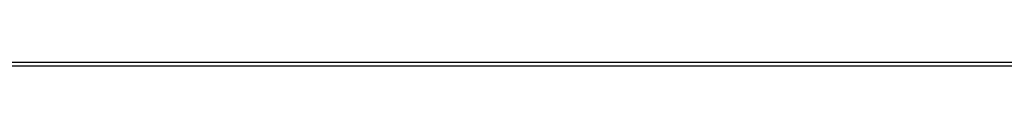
# Model space of a CAD drawing. Header units: millimetres. Extents: x -203 to 111, y 390 to 458.
# Tile 97 of 256: x -164.8392 to -149.5247, y 450.3198 to 450.376. Entities that reach past the tile are written whole.
import ezdxf

# ---------------------------------------------------------------- set-up
doc = ezdxf.new("R2010")
doc.units = ezdxf.units.MM
doc.header["$MEASUREMENT"] = 0
doc.layers.add('Predefinito', color=5, linetype='Continuous')

msp = doc.modelspace()

# ---------------------------------------------------------------- linework, layer by layer
at = {"layer": 'Predefinito', "extrusion": (0, 1, 0)}
for points in [[(179.753274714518, 112.826268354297), (179.9974300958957, 112.8289783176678), (180.2436574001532, 112.8372044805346), (180.4917953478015, 112.8510878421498), (180.7416735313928, 112.8707643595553), (180.9931125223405, 112.8963643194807), (181.2459240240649, 112.9280117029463), (181.4999110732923, 112.9658235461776), (181.7548682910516, 113.0099093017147), (182.0105821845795, 113.060370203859), (182.2668315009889, 113.1172986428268), (182.5233876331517, 113.1807775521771), (182.780015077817, 113.2508798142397), (183.0364719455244, 113.3276676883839), (183.2925105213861, 113.4111922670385), (183.5478778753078, 113.5014929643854), (183.8023165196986, 113.5985970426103), (184.0555651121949, 113.702519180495), (184.3073592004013, 113.8132610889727), (184.5574320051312, 113.9308111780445), (184.805515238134, 114.0551442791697), (185.0513399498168, 114.1862214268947), (185.2946374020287, 114.3239897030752), (185.5351399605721, 114.4683821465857), (185.7725820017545, 114.6193177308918), (186.0067008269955, 114.7767014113), (186.2372375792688, 114.9404242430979), (186.4639381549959, 115.1103635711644), (186.6865541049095, 115.2863832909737), (186.9048435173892, 115.4683341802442), (187.1185718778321, 115.6560542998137), (187.3275128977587, 115.8493694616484), (187.53144930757, 116.048093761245), (187.7301736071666, 116.2520301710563), (187.9234887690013, 116.4609711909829), (188.1112088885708, 116.6746995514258), (188.2931597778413, 116.8929889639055), (188.4691794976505, 117.115604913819), (188.6391188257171, 117.3423054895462), (188.802841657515, 117.5728422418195), (188.9602253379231, 117.8069610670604), (189.1111609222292, 118.0444031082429), (189.2555533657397, 118.2849056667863), (189.3933216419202, 118.5282031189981), (189.5243987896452, 118.774027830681), (189.6487318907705, 119.0221110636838), (189.7662819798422, 119.2721838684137), (189.87702388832, 119.52397795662), (189.9809460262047, 119.7772265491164), (190.0780501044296, 120.0316651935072), (190.1683508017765, 120.2870325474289), (190.2518753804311, 120.5430711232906), (190.3286632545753, 120.7995279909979), (190.3987655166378, 121.0561554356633), (190.4622444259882, 121.3127115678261), (190.519172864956, 121.5689608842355), (190.5696337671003, 121.8246747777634), (190.6137195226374, 122.0796319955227), (190.6515313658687, 122.3336190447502), (190.6831787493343, 122.5864305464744), (190.7087787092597, 122.8378695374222), (190.7284552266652, 123.0877477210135), (190.7423385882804, 123.3358856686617), (190.7505647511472, 123.5821129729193), (190.753274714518, 292.826268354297), (190.7505647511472, 293.0704237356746), (190.7423385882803, 293.3166510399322), (190.7284552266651, 293.5647889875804), (190.7087787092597, 293.8146671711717), (190.6831787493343, 294.0661061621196), (190.6515313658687, 294.3189176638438), (190.6137195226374, 294.5729047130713), (190.5696337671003, 294.8278619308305), (190.519172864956, 295.0835758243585), (190.4622444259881, 295.3398251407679), (190.3987655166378, 295.5963812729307), (190.3286632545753, 295.853008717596), (190.2518753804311, 296.1094655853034), (190.1683508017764, 296.3655041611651), (190.0780501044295, 296.6208715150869), (189.9809460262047, 296.8753101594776), (189.8770238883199, 297.1285587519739), (189.7662819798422, 297.3803528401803), (189.6487318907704, 297.6304256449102), (189.5243987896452, 297.8785088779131), (189.3933216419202, 298.1243335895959), (189.2555533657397, 298.3676310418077), (189.1111609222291, 298.608133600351), (188.9602253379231, 298.8455756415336), (188.8028416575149, 299.0796944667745), (188.639118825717, 299.3102312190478), (188.4691794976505, 299.5369317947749), (188.2931597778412, 299.7595477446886), (188.1112088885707, 299.9778371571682), (187.9234887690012, 300.1915655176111), (187.7301736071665, 300.4005065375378), (187.5314493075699, 300.604442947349), (187.3275128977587, 300.8031672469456), (187.118571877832, 300.9964824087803), (186.9048435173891, 301.1842025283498), (186.6865541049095, 301.3661534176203), (186.4639381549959, 301.5421731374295), (186.2372375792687, 301.7121124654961), (186.0067008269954, 301.875835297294), (185.7725820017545, 302.0332189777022), (185.535139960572, 302.1841545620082), (185.2946374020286, 302.3285470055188), (185.0513399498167, 302.4663152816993), (184.8055152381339, 302.5973924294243), (184.5574320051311, 302.7217255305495), (184.3073592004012, 302.8392756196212), (184.0555651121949, 302.950017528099), (183.8023165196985, 303.0539396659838), (183.5478778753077, 303.1510437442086), (183.292510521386, 303.2413444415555), (183.0364719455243, 303.3248690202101), (182.780015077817, 303.4016568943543), (182.5233876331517, 303.4717591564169), (182.2668315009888, 303.5352380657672), (182.0105821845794, 303.592166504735), (181.7548682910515, 303.6426274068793), (181.4999110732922, 303.6867131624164), (181.2459240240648, 303.7245250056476), (180.9931125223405, 303.7561723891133), (180.7416735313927, 303.7817723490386), (180.4917953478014, 303.8014488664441), (180.2436574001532, 303.8153322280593), (179.9974300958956, 303.8235583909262), (61.75327471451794, 303.826268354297)], [(179.753274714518, 112.826268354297), (61.50911933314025, 112.8289783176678), (61.26289202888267, 112.8372044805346), (61.01475408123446, 112.8510878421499), (60.76487589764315, 112.8707643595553), (60.51343690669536, 112.8963643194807), (60.26062540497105, 112.9280117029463), (60.00663835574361, 112.9658235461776), (59.75168113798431, 113.0099093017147), (59.49596724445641, 113.060370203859), (59.23971792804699, 113.1172986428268), (58.98316179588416, 113.1807775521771), (58.72653435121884, 113.2508798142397), (58.47007748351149, 113.3276676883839), (58.21403890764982, 113.4111922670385), (57.95867155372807, 113.5014929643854), (57.70423290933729, 113.5985970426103), (57.45098431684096, 113.702519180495), (57.19919022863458, 113.8132610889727), (56.94911742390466, 113.9308111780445), (56.70103419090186, 114.0551442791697), (56.45520947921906, 114.1862214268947), (56.21191202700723, 114.3239897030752), (55.97140946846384, 114.4683821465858), (55.73396742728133, 114.6193177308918), (55.49984860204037, 114.7767014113), (55.26931184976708, 114.9404242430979), (55.04261127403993, 115.1103635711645), (54.81999532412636, 115.2863832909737), (54.60170591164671, 115.4683341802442), (54.38797755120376, 115.6560542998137), (54.17903653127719, 115.8493694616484), (53.97510012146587, 116.048093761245), (53.7763758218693, 116.2520301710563), (53.58306066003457, 116.4609711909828), (53.39534054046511, 116.6746995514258), (53.21338965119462, 116.8929889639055), (53.03736993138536, 117.115604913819), (52.86743060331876, 117.3423054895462), (52.70370777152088, 117.5728422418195), (52.54632409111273, 117.8069610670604), (52.39538850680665, 118.0444031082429), (52.25099606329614, 118.2849056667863), (52.11322778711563, 118.5282031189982), (51.98215063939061, 118.774027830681), (51.85781753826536, 119.0221110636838), (51.7402674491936, 119.2721838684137), (51.62952554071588, 119.52397795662), (51.52560340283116, 119.7772265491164), (51.42849932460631, 120.0316651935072), (51.33819862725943, 120.2870325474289), (51.25467404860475, 120.5430711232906), (51.17788617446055, 120.7995279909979), (51.10778391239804, 121.0561554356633), (51.0443050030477, 121.3127115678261), (50.9873765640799, 121.5689608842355), (50.93691566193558, 121.8246747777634), (50.89282990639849, 122.0796319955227), (50.85501806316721, 122.3336190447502), (50.8233706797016, 122.5864305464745), (50.79777071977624, 122.8378695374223), (50.77809420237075, 123.0877477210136), (50.76421084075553, 123.3358856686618), (50.75598467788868, 123.5821129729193), (50.7532747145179, 292.826268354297), (50.75598467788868, 293.0704237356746), (50.76421084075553, 293.3166510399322), (50.77809420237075, 293.5647889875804), (50.79777071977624, 293.8146671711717), (50.8233706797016, 294.0661061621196), (50.85501806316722, 294.3189176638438), (50.8928299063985, 294.5729047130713), (50.93691566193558, 294.8278619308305), (50.9873765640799, 295.0835758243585), (51.0443050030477, 295.3398251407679), (51.10778391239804, 295.5963812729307), (51.17788617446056, 295.853008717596), (51.25467404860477, 296.1094655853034), (51.33819862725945, 296.3655041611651), (51.42849932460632, 296.6208715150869), (51.52560340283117, 296.8753101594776), (51.6295255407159, 297.1285587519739), (51.74026744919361, 297.3803528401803), (51.85781753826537, 297.6304256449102), (51.98215063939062, 297.8785088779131), (52.11322778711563, 298.1243335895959), (52.25099606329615, 298.3676310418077), (52.39538850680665, 298.608133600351), (52.54632409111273, 298.8455756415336), (52.70370777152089, 299.0796944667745), (52.86743060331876, 299.3102312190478), (53.03736993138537, 299.5369317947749), (53.21338965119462, 299.7595477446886), (53.39534054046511, 299.9778371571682), (53.58306066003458, 300.1915655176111), (53.77637582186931, 300.4005065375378), (53.97510012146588, 300.604442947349), (54.1790365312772, 300.8031672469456), (54.38797755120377, 300.9964824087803), (54.60170591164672, 301.1842025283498), (54.81999532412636, 301.3661534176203), (55.04261127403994, 301.5421731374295), (55.26931184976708, 301.7121124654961), (55.49984860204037, 301.875835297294), (55.73396742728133, 302.0332189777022), (55.97140946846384, 302.1841545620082), (56.21191202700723, 302.3285470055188), (56.45520947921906, 302.4663152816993), (56.70103419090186, 302.5973924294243), (56.94911742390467, 302.7217255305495), (57.19919022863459, 302.8392756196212), (57.45098431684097, 302.950017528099), (57.70423290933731, 303.0539396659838), (57.95867155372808, 303.1510437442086), (58.21403890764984, 303.2413444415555), (58.4700774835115, 303.3248690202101), (58.72653435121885, 303.4016568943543), (58.98316179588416, 303.4717591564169), (59.23971792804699, 303.5352380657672), (59.49596724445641, 303.592166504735), (59.75168113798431, 303.6426274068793), (60.00663835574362, 303.6867131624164), (60.26062540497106, 303.7245250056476), (60.51343690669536, 303.7561723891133), (60.76487589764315, 303.7817723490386), (61.01475408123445, 303.8014488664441), (61.26289202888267, 303.8153322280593), (61.50911933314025, 303.8235583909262), (179.753274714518, 303.826268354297), (179.9974300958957, 303.8235583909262), (180.2436574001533, 303.8153322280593), (180.4917953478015, 303.8014488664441), (180.7416735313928, 303.7817723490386), (180.9931125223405, 303.7561723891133), (181.2459240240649, 303.7245250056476), (181.4999110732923, 303.6867131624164), (181.7548682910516, 303.6426274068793), (182.0105821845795, 303.592166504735), (182.2668315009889, 303.5352380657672), (182.5233876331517, 303.4717591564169), (182.780015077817, 303.4016568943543), (183.0364719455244, 303.3248690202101), (183.2925105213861, 303.2413444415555), (183.5478778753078, 303.1510437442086), (183.8023165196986, 303.0539396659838), (184.0555651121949, 302.950017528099), (184.3073592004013, 302.8392756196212), (184.5574320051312, 302.7217255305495), (184.805515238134, 302.5973924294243), (185.0513399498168, 302.4663152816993), (185.2946374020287, 302.3285470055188), (185.5351399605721, 302.1841545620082), (185.7725820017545, 302.0332189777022), (186.0067008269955, 301.875835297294), (186.2372375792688, 301.7121124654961), (186.4639381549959, 301.5421731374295), (186.6865541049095, 301.3661534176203), (186.9048435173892, 301.1842025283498), (187.1185718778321, 300.9964824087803), (187.3275128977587, 300.8031672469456), (187.53144930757, 300.604442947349), (187.7301736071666, 300.4005065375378), (187.9234887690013, 300.1915655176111), (188.1112088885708, 299.9778371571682), (188.2931597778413, 299.7595477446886), (188.4691794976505, 299.5369317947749), (188.6391188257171, 299.3102312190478), (188.802841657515, 299.0796944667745), (188.9602253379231, 298.8455756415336), (189.1111609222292, 298.608133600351), (189.2555533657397, 298.3676310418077), (189.3933216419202, 298.1243335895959), (189.5243987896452, 297.8785088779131), (189.6487318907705, 297.6304256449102), (189.7662819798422, 297.3803528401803), (189.87702388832, 297.1285587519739), (189.9809460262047, 296.8753101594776), (190.0780501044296, 296.6208715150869), (190.1683508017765, 296.3655041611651), (190.2518753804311, 296.1094655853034), (190.3286632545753, 295.853008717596), (190.3987655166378, 295.5963812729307), (190.4622444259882, 295.3398251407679), (190.519172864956, 295.0835758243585), (190.5696337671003, 294.8278619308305), (190.6137195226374, 294.5729047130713), (190.6515313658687, 294.3189176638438), (190.6831787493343, 294.0661061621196), (190.7087787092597, 293.8146671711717), (190.7284552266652, 293.5647889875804), (190.7423385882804, 293.3166510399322), (190.7505647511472, 293.0704237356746), (190.753274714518, 123.826268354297), (190.7505647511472, 123.5821129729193), (190.7423385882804, 123.3358856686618), (190.7284552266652, 123.0877477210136), (190.7087787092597, 122.8378695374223), (190.6831787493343, 122.5864305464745), (190.6515313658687, 122.3336190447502), (190.6137195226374, 122.0796319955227), (190.5696337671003, 121.8246747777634), (190.519172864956, 121.5689608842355), (190.4622444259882, 121.3127115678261), (190.3987655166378, 121.0561554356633), (190.3286632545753, 120.799527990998), (190.2518753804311, 120.5430711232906), (190.1683508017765, 120.2870325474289), (190.0780501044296, 120.0316651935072), (189.9809460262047, 119.7772265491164), (189.87702388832, 119.5239779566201), (189.7662819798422, 119.2721838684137), (189.6487318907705, 119.0221110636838), (189.5243987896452, 118.774027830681), (189.3933216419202, 118.5282031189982), (189.2555533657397, 118.2849056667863), (189.1111609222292, 118.0444031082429), (188.9602253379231, 117.8069610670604), (188.802841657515, 117.5728422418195), (188.6391188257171, 117.3423054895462), (188.4691794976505, 117.1156049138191), (188.2931597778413, 116.8929889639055), (188.1112088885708, 116.6746995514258), (187.9234887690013, 116.4609711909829), (187.7301736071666, 116.2520301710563), (187.53144930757, 116.048093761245), (187.3275128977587, 115.8493694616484), (187.1185718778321, 115.6560542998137), (186.9048435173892, 115.4683341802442), (186.6865541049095, 115.2863832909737), (186.4639381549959, 115.1103635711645), (186.2372375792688, 114.9404242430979), (186.0067008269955, 114.7767014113), (185.7725820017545, 114.6193177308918), (185.5351399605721, 114.4683821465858), (185.2946374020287, 114.3239897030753), (185.0513399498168, 114.1862214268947), (184.805515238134, 114.0551442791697), (184.5574320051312, 113.9308111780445), (184.3073592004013, 113.8132610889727), (184.0555651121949, 113.702519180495), (183.8023165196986, 113.5985970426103), (183.5478778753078, 113.5014929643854), (183.2925105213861, 113.4111922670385), (183.0364719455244, 113.3276676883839), (182.780015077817, 113.2508798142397), (182.5233876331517, 113.1807775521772), (182.2668315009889, 113.1172986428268), (182.0105821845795, 113.060370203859), (181.7548682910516, 113.0099093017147), (181.4999110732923, 112.9658235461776), (181.2459240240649, 112.9280117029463), (180.9931125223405, 112.8963643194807), (180.7416735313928, 112.8707643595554), (180.4917953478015, 112.8510878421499), (180.2436574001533, 112.8372044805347), (179.9974300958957, 112.8289783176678), (179.753274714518, 112.826268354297)], [(179.2274357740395, 12.0399183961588), (61.9832803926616, 12.04262835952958), (61.73705308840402, 12.05085452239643), (61.48891514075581, 12.06473788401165), (61.23903695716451, 12.08441440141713), (60.9875979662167, 12.11001436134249), (60.73478646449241, 12.14166174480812), (60.48079941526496, 12.1794735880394), (60.22584219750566, 12.22355934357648), (59.97012830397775, 12.27402024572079), (59.71387898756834, 12.3309486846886), (59.45732285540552, 12.39442759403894), (59.20069541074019, 12.46452985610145), (58.94423854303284, 12.54131773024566), (58.68819996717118, 12.62484230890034), (58.43283261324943, 12.71514300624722), (58.17839396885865, 12.81224708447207), (57.92514537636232, 12.91616922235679), (57.67335128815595, 13.02691113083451), (57.42327848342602, 13.14446121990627), (57.17519525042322, 13.26879432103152), (56.92937053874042, 13.39987146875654), (56.68607308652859, 13.53763974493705), (56.4455705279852, 13.68203218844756), (56.20812848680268, 13.83296777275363), (55.97400966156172, 13.99035145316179), (55.74347290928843, 14.15407428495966), (55.51677233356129, 14.32401361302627), (55.29415638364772, 14.50003333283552), (55.07586697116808, 14.68198422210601), (54.86213861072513, 14.86970434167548), (54.65319759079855, 15.0630195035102), (54.44926118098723, 15.26174380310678), (54.25053688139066, 15.46568021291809), (54.05722171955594, 15.67462123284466), (53.86950159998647, 15.88834959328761), (53.68755071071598, 16.10663900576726), (53.51153099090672, 16.32925495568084), (53.34159166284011, 16.55595553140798), (53.17786883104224, 16.78649228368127), (53.02048515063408, 17.02061110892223), (52.86954956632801, 17.25805315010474), (52.72515712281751, 17.49855570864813), (52.587388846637, 17.74185316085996), (52.45631169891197, 17.98767787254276), (52.33197859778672, 18.23576110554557), (52.21442850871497, 18.4858339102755), (52.10368660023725, 18.73762799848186), (51.99976446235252, 18.9908765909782), (51.90266038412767, 19.24531523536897), (51.81235968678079, 19.50068258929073), (51.72883510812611, 19.75672116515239), (51.6520472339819, 20.01317803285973), (51.58194497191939, 20.26980547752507), (51.51846606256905, 20.52636160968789), (51.46153762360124, 20.7826109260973), (51.41107672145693, 21.03832481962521), (51.36699096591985, 21.29328203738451), (51.32917912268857, 21.54726908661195), (51.29753173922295, 21.80008058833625), (51.27193177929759, 22.05151957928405), (51.2522552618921, 22.30139776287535), (51.23837190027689, 22.54953571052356), (51.23014573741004, 22.79576301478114), (51.22743577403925, 88.0399183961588), (51.23014573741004, 88.28407377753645), (51.23837190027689, 88.53030108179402), (51.2522552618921, 88.77843902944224), (51.27193177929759, 89.02831721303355), (51.29753173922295, 89.27975620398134), (51.32917912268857, 89.53256770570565), (51.36699096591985, 89.78655475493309), (51.41107672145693, 90.04151197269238), (51.46153762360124, 90.29722586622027), (51.51846606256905, 90.5534751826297), (51.58194497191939, 90.81003131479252), (51.6520472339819, 91.06665875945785), (51.72883510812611, 91.32311562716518), (51.81235968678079, 91.57915420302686), (51.90266038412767, 91.83452155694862), (51.99976446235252, 92.0889602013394), (52.10368660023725, 92.34220879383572), (52.21442850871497, 92.5940028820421), (52.33197859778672, 92.84407568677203), (52.45631169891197, 93.09215891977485), (52.587388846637, 93.33798363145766), (52.72515712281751, 93.58128108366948), (52.86954956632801, 93.82178364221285), (53.02048515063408, 94.05922568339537), (53.17786883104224, 94.29334450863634), (53.34159166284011, 94.52388126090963), (53.51153099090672, 94.75058183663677), (53.68755071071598, 94.97319778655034), (53.86950159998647, 95.19148719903), (54.05722171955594, 95.40521555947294), (54.25053688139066, 95.61415657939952), (54.44926118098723, 95.81809298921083), (54.65319759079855, 96.0168172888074), (54.86213861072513, 96.21013245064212), (55.07586697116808, 96.39785257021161), (55.29415638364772, 96.57980345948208), (55.51677233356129, 96.75582317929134), (55.74347290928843, 96.92576250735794), (55.97400966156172, 97.08948533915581), (56.20812848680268, 97.24686901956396), (56.4455705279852, 97.39780460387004), (56.68607308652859, 97.54219704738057), (56.92937053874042, 97.67996532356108), (57.17519525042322, 97.81104247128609), (57.42327848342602, 97.93537557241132), (57.67335128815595, 98.05292566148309), (57.92514537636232, 98.1636675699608), (58.17839396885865, 98.26758970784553), (58.43283261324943, 98.36469378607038), (58.68819996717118, 98.45499448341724), (58.94423854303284, 98.53851906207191), (59.20069541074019, 98.61530693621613), (59.45732285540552, 98.68540919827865), (59.71387898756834, 98.74888810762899), (59.97012830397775, 98.80581654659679), (60.22584219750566, 98.8562774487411), (60.48079941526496, 98.90036320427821), (60.73478646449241, 98.93817504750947), (60.9875979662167, 98.96982243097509), (61.23903695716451, 98.99542239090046), (61.48891514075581, 99.01509890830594), (61.73705308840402, 99.02898226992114), (61.9832803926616, 99.037208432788), (179.2274357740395, 99.0399183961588), (179.4715911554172, 99.037208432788), (179.7178184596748, 99.02898226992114), (179.965956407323, 99.01509890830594), (180.2158345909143, 98.99542239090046), (180.4672735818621, 98.96982243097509), (180.7200850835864, 98.93817504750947), (180.9740721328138, 98.90036320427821), (181.2290293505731, 98.8562774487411), (181.4847432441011, 98.80581654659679), (181.7409925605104, 98.74888810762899), (181.9975486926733, 98.68540919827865), (182.2541761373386, 98.61530693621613), (182.5106330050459, 98.53851906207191), (182.7666715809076, 98.45499448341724), (183.0220389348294, 98.36469378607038), (183.2764775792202, 98.26758970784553), (183.5297261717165, 98.1636675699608), (183.7815202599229, 98.05292566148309), (184.0315930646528, 97.93537557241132), (184.2796762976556, 97.81104247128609), (184.5255010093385, 97.67996532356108), (184.7687984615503, 97.54219704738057), (185.0093010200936, 97.39780460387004), (185.2467430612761, 97.24686901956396), (185.4808618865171, 97.08948533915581), (185.7113986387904, 96.92576250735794), (185.9380992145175, 96.75582317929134), (186.1607151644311, 96.57980345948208), (186.3790045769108, 96.39785257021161), (186.5927329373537, 96.21013245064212), (186.8016739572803, 96.0168172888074), (187.0056103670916, 95.81809298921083), (187.2043346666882, 95.61415657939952), (187.3976498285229, 95.40521555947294), (187.5853699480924, 95.19148719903), (187.7673208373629, 94.97319778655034), (187.9433405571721, 94.75058183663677), (188.1132798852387, 94.52388126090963), (188.2770027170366, 94.29334450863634), (188.4343863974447, 94.05922568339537), (188.5853219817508, 93.82178364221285), (188.7297144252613, 93.58128108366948), (188.8674827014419, 93.33798363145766), (188.9985598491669, 93.09215891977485), (189.1228929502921, 92.84407568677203), (189.2404430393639, 92.5940028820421), (189.3511849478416, 92.34220879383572), (189.4551070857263, 92.0889602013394), (189.5522111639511, 91.83452155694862), (189.642511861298, 91.57915420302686), (189.7260364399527, 91.32311562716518), (189.8028243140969, 91.06665875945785), (189.8729265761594, 90.81003131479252), (189.9364054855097, 90.5534751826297), (189.9933339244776, 90.29722586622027), (190.0437948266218, 90.04151197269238), (190.0878805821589, 89.78655475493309), (190.1256924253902, 89.53256770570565), (190.1573398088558, 89.27975620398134), (190.1829397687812, 89.02831721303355), (190.2026162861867, 88.77843902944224), (190.2164996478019, 88.53030108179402), (190.2247258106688, 88.28407377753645), (190.2274357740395, 23.0399183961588), (190.2247258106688, 22.79576301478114), (190.2164996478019, 22.54953571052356), (190.2026162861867, 22.30139776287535), (190.1829397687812, 22.05151957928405), (190.1573398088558, 21.80008058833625), (190.1256924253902, 21.54726908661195), (190.0878805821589, 21.29328203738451), (190.0437948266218, 21.03832481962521), (189.9933339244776, 20.7826109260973), (189.9364054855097, 20.52636160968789), (189.8729265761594, 20.26980547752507), (189.8028243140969, 20.01317803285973), (189.7260364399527, 19.75672116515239), (189.642511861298, 19.50068258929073), (189.5522111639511, 19.24531523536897), (189.4551070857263, 18.9908765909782), (189.3511849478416, 18.73762799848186), (189.2404430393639, 18.4858339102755), (189.1228929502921, 18.23576110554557), (188.9985598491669, 17.98767787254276), (188.8674827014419, 17.74185316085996), (188.7297144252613, 17.49855570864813), (188.5853219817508, 17.25805315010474), (188.4343863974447, 17.02061110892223), (188.2770027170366, 16.78649228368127), (188.1132798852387, 16.55595553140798), (187.9433405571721, 16.32925495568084), (187.7673208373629, 16.10663900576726), (187.5853699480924, 15.88834959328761), (187.3976498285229, 15.67462123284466), (187.2043346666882, 15.46568021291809), (187.0056103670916, 15.26174380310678), (186.8016739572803, 15.0630195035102), (186.5927329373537, 14.86970434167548), (186.3790045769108, 14.68198422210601), (186.1607151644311, 14.50003333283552), (185.9380992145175, 14.32401361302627), (185.7113986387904, 14.15407428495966), (185.4808618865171, 13.99035145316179), (185.2467430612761, 13.83296777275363), (185.0093010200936, 13.68203218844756), (184.7687984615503, 13.53763974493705), (184.5255010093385, 13.39987146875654), (184.2796762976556, 13.26879432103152), (184.0315930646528, 13.14446121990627), (183.7815202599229, 13.02691113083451), (183.5297261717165, 12.91616922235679), (183.2764775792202, 12.81224708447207), (183.0220389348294, 12.71514300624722), (182.7666715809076, 12.62484230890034), (182.5106330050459, 12.54131773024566), (182.2541761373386, 12.46452985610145), (181.9975486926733, 12.39442759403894), (181.7409925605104, 12.3309486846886), (181.4847432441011, 12.27402024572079), (181.2290293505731, 12.22355934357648), (180.9740721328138, 12.1794735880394), (180.7200850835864, 12.14166174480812), (180.4672735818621, 12.11001436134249), (180.2158345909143, 12.08441440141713), (179.965956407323, 12.06473788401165), (179.7178184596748, 12.05085452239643), (179.4715911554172, 12.04262835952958), (179.2274357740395, 12.0399183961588)], [(179.2274357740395, 12.0399183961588), (179.4715911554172, 12.04262835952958), (179.7178184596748, 12.05085452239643), (179.965956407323, 12.06473788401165), (180.2158345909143, 12.08441440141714), (180.4672735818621, 12.1100143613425), (180.7200850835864, 12.14166174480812), (180.9740721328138, 12.1794735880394), (181.2290293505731, 12.22355934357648), (181.4847432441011, 12.27402024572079), (181.7409925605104, 12.33094868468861), (181.9975486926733, 12.39442759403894), (182.2541761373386, 12.46452985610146), (182.5106330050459, 12.54131773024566), (182.7666715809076, 12.62484230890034), (183.0220389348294, 12.71514300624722), (183.2764775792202, 12.81224708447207), (183.5297261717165, 12.9161692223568), (183.7815202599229, 13.02691113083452), (184.0315930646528, 13.14446121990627), (184.2796762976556, 13.26879432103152), (184.5255010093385, 13.39987146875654), (184.7687984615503, 13.53763974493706), (185.0093010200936, 13.68203218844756), (185.2467430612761, 13.83296777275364), (185.4808618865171, 13.99035145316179), (185.7113986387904, 14.15407428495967), (185.9380992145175, 14.32401361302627), (186.1607151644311, 14.50003333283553), (186.3790045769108, 14.68198422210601), (186.5927329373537, 14.86970434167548), (186.8016739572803, 15.0630195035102), (187.0056103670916, 15.26174380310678), (187.2043346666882, 15.46568021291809), (187.3976498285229, 15.67462123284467), (187.5853699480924, 15.88834959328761), (187.7673208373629, 16.10663900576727), (187.9433405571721, 16.32925495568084), (188.1132798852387, 16.55595553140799), (188.2770027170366, 16.78649228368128), (188.4343863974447, 17.02061110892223), (188.5853219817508, 17.25805315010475), (188.7297144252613, 17.49855570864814), (188.8674827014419, 17.74185316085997), (188.9985598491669, 17.98767787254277), (189.1228929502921, 18.23576110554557), (189.2404430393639, 18.4858339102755), (189.3511849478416, 18.73762799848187), (189.4551070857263, 18.9908765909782), (189.5522111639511, 19.24531523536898), (189.642511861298, 19.50068258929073), (189.7260364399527, 19.7567211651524), (189.8028243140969, 20.01317803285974), (189.8729265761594, 20.26980547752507), (189.9364054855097, 20.5263616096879), (189.9933339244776, 20.78261092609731), (190.0437948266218, 21.03832481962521), (190.0878805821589, 21.29328203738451), (190.1256924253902, 21.54726908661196), (190.1573398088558, 21.80008058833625), (190.1829397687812, 22.05151957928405), (190.2026162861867, 22.30139776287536), (190.2164996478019, 22.54953571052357), (190.2247258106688, 22.79576301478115), (190.2274357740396, 88.03991839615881), (190.2247258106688, 88.28407377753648), (190.2164996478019, 88.53030108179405), (190.2026162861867, 88.77843902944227), (190.1829397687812, 89.02831721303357), (190.1573398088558, 89.27975620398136), (190.1256924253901, 89.53256770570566), (190.0878805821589, 89.78655475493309), (190.0437948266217, 90.04151197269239), (189.9933339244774, 90.29722586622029), (189.9364054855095, 90.5534751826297), (189.8729265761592, 90.81003131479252), (189.8028243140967, 91.06665875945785), (189.7260364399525, 91.32311562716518), (189.6425118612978, 91.57915420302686), (189.5522111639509, 91.83452155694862), (189.455107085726, 92.0889602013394), (189.3511849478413, 92.34220879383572), (189.2404430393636, 92.5940028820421), (189.1228929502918, 92.84407568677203), (188.9985598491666, 93.09215891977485), (188.8674827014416, 93.33798363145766), (188.729714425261, 93.58128108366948), (188.5853219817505, 93.82178364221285), (188.4343863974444, 94.05922568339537), (188.2770027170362, 94.29334450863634), (188.1132798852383, 94.52388126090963), (187.9433405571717, 94.75058183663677), (187.7673208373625, 94.97319778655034), (187.585369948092, 95.19148719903), (187.3976498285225, 95.40521555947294), (187.2043346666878, 95.61415657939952), (187.0056103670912, 95.81809298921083), (186.8016739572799, 96.0168172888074), (186.5927329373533, 96.21013245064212), (186.3790045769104, 96.39785257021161), (186.1607151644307, 96.57980345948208), (185.9380992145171, 96.75582317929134), (185.71139863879, 96.92576250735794), (185.4808618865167, 97.08948533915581), (185.2467430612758, 97.24686901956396), (185.0093010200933, 97.39780460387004), (184.7687984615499, 97.54219704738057), (184.5255010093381, 97.67996532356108), (184.2796762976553, 97.81104247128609), (184.0315930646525, 97.93537557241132), (183.7815202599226, 98.05292566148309), (183.5297261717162, 98.1636675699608), (183.2764775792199, 98.26758970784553), (183.0220389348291, 98.36469378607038), (182.7666715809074, 98.45499448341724), (182.5106330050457, 98.53851906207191), (182.2541761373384, 98.61530693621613), (181.9975486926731, 98.68540919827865), (181.7409925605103, 98.74888810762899), (181.4847432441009, 98.8058165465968), (181.229029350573, 98.85627744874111), (180.9740721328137, 98.90036320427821), (180.7200850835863, 98.93817504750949), (180.4672735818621, 98.96982243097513), (180.2158345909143, 98.99542239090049), (179.965956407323, 99.01509890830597), (179.7178184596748, 99.02898226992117), (179.4715911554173, 99.03720843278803), (62.22743577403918, 99.0399183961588)], [(179.2274357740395, 12.0399183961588), (179.4715911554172, 12.04262835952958), (179.7178184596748, 12.05085452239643), (179.965956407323, 12.06473788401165), (180.2158345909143, 12.08441440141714), (180.4672735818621, 12.1100143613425), (180.7200850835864, 12.14166174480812), (180.9740721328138, 12.1794735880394), (181.2290293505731, 12.22355934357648), (181.4847432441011, 12.27402024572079), (181.7409925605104, 12.33094868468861), (181.9975486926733, 12.39442759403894), (182.2541761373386, 12.46452985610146), (182.5106330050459, 12.54131773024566), (182.7666715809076, 12.62484230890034), (183.0220389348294, 12.71514300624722), (183.2764775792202, 12.81224708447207), (183.5297261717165, 12.9161692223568), (183.7815202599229, 13.02691113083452), (184.0315930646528, 13.14446121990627), (184.2796762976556, 13.26879432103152), (184.5255010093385, 13.39987146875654), (184.7687984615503, 13.53763974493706), (185.0093010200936, 13.68203218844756), (185.2467430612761, 13.83296777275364), (185.4808618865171, 13.99035145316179), (185.7113986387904, 14.15407428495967), (185.9380992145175, 14.32401361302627), (186.1607151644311, 14.50003333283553), (186.3790045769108, 14.68198422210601), (186.5927329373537, 14.86970434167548), (186.8016739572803, 15.0630195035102), (187.0056103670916, 15.26174380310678), (187.2043346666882, 15.46568021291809), (187.3976498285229, 15.67462123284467), (187.5853699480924, 15.88834959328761), (187.7673208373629, 16.10663900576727), (187.9433405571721, 16.32925495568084), (188.1132798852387, 16.55595553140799), (188.2770027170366, 16.78649228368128), (188.4343863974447, 17.02061110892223), (188.5853219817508, 17.25805315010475), (188.7297144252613, 17.49855570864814), (188.8674827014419, 17.74185316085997), (188.9985598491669, 17.98767787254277), (189.1228929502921, 18.23576110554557), (189.2404430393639, 18.4858339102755), (189.3511849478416, 18.73762799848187), (189.4551070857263, 18.9908765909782), (189.5522111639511, 19.24531523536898), (189.642511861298, 19.50068258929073), (189.7260364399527, 19.7567211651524), (189.8028243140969, 20.01317803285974), (189.8729265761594, 20.26980547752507), (189.9364054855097, 20.5263616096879), (189.9933339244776, 20.78261092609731), (190.0437948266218, 21.03832481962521), (190.0878805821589, 21.29328203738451), (190.1256924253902, 21.54726908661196), (190.1573398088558, 21.80008058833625), (190.1829397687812, 22.05151957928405), (190.2026162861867, 22.30139776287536), (190.2164996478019, 22.54953571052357), (190.2247258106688, 22.79576301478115), (190.2274357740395, 88.0399183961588), (190.2247258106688, 88.28407377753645), (190.2164996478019, 88.53030108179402), (190.2026162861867, 88.77843902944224), (190.1829397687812, 89.02831721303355), (190.1573398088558, 89.27975620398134), (190.1256924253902, 89.53256770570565), (190.0878805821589, 89.78655475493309), (190.0437948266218, 90.04151197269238), (189.9933339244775, 90.29722586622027), (189.9364054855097, 90.5534751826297), (189.8729265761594, 90.81003131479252), (189.8028243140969, 91.06665875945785), (189.7260364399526, 91.32311562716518), (189.6425118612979, 91.57915420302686), (189.5522111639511, 91.83452155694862), (189.4551070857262, 92.0889602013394), (189.3511849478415, 92.34220879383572), (189.2404430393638, 92.5940028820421), (189.1228929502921, 92.84407568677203), (188.9985598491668, 93.09215891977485), (188.8674827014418, 93.33798363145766), (188.7297144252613, 93.58128108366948), (188.5853219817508, 93.82178364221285), (188.4343863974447, 94.05922568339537), (188.2770027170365, 94.29334450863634), (188.1132798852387, 94.52388126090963), (187.943340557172, 94.75058183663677), (187.7673208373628, 94.97319778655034), (187.5853699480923, 95.19148719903), (187.3976498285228, 95.40521555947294), (187.2043346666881, 95.61415657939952), (187.0056103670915, 95.81809298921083), (186.8016739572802, 96.0168172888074), (186.5927329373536, 96.21013245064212), (186.3790045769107, 96.39785257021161), (186.1607151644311, 96.57980345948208), (185.9380992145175, 96.75582317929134), (185.7113986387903, 96.92576250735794), (185.480861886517, 97.08948533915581), (185.2467430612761, 97.24686901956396), (185.0093010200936, 97.39780460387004), (184.7687984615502, 97.54219704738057), (184.5255010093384, 97.67996532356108), (184.2796762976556, 97.81104247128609), (184.0315930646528, 97.93537557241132), (183.7815202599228, 98.05292566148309), (183.5297261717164, 98.1636675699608), (183.2764775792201, 98.26758970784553), (183.0220389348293, 98.36469378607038), (182.7666715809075, 98.45499448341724), (182.5106330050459, 98.53851906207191), (182.2541761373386, 98.61530693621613), (181.9975486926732, 98.68540919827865), (181.7409925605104, 98.74888810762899), (181.484743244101, 98.80581654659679), (181.2290293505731, 98.8562774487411), (180.9740721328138, 98.90036320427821), (180.7200850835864, 98.93817504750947), (180.4672735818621, 98.96982243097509), (180.2158345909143, 98.99542239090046), (179.965956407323, 99.01509890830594), (179.7178184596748, 99.02898226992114), (179.4715911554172, 99.037208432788), (62.22743577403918, 99.0399183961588)], [(61.75327471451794, 303.826268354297), (61.50911933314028, 303.8235583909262), (61.2628920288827, 303.8153322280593), (61.01475408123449, 303.8014488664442), (60.76487589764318, 303.7817723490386), (60.5134369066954, 303.7561723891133), (60.26062540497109, 303.7245250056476), (60.00663835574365, 303.6867131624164), (59.75168113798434, 303.6426274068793), (59.49596724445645, 303.592166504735), (59.23971792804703, 303.5352380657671), (58.98316179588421, 303.4717591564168), (58.72653435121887, 303.4016568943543), (58.47007748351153, 303.3248690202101), (58.21403890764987, 303.2413444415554), (57.95867155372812, 303.1510437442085), (57.70423290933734, 303.0539396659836), (57.45098431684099, 302.950017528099), (57.19919022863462, 302.8392756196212), (56.9491174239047, 302.7217255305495), (56.70103419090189, 302.5973924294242), (56.45520947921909, 302.4663152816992), (56.21191202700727, 302.3285470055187), (55.97140946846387, 302.1841545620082), (55.73396742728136, 302.0332189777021), (55.4998486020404, 301.875835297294), (55.2693118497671, 301.7121124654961), (55.04261127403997, 301.5421731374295), (54.81999532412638, 301.3661534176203), (54.60170591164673, 301.1842025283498), (54.38797755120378, 300.9964824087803), (54.17903653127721, 300.8031672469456), (53.97510012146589, 300.604442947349), (53.77637582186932, 300.4005065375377), (53.58306066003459, 300.1915655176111), (53.39534054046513, 299.9778371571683), (53.21338965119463, 299.7595477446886), (53.03736993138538, 299.536931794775), (52.86743060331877, 299.3102312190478), (52.70370777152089, 299.0796944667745), (52.54632409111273, 298.8455756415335), (52.39538850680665, 298.608133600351), (52.25099606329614, 298.3676310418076), (52.11322778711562, 298.1243335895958), (51.9821506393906, 297.878508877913), (51.85781753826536, 297.6304256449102), (51.74026744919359, 297.3803528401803), (51.62952554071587, 297.1285587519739), (51.52560340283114, 296.8753101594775), (51.42849932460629, 296.6208715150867), (51.33819862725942, 296.3655041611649), (51.25467404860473, 296.1094655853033), (51.17788617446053, 295.853008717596), (51.10778391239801, 295.5963812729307), (51.04430500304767, 295.3398251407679), (50.98737656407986, 295.0835758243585), (50.93691566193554, 294.8278619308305), (50.89282990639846, 294.5729047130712), (50.85501806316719, 294.3189176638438), (50.82337067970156, 294.0661061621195), (50.7977707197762, 293.8146671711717), (50.77809420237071, 293.5647889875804), (50.76421084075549, 293.3166510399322), (50.75598467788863, 293.0704237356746), (50.75327471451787, 123.826268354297), (50.75598467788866, 123.5821129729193), (50.7642108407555, 123.3358856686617), (50.77809420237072, 123.0877477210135), (50.7977707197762, 122.8378695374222), (50.82337067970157, 122.5864305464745), (50.85501806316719, 122.3336190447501), (50.89282990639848, 122.0796319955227), (50.93691566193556, 121.8246747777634), (50.98737656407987, 121.5689608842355), (51.04430500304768, 121.3127115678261), (51.10778391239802, 121.0561554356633), (51.17788617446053, 120.7995279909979), (51.25467404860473, 120.5430711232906), (51.33819862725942, 120.2870325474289), (51.42849932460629, 120.0316651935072), (51.52560340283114, 119.7772265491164), (51.62952554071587, 119.52397795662), (51.74026744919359, 119.2721838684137), (51.85781753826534, 119.0221110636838), (51.9821506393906, 118.774027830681), (52.11322778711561, 118.5282031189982), (52.25099606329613, 118.2849056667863), (52.39538850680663, 118.0444031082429), (52.54632409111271, 117.8069610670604), (52.70370777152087, 117.5728422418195), (52.86743060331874, 117.3423054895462), (53.03736993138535, 117.115604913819), (53.2133896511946, 116.8929889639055), (53.39534054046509, 116.6746995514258), (53.58306066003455, 116.4609711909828), (53.77637582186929, 116.2520301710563), (53.97510012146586, 116.048093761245), (54.17903653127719, 115.8493694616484), (54.38797755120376, 115.6560542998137), (54.60170591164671, 115.4683341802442), (54.81999532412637, 115.2863832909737), (55.04261127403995, 115.1103635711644), (55.26931184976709, 114.9404242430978), (55.49984860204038, 114.7767014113), (55.73396742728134, 114.6193177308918), (55.97140946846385, 114.4683821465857), (56.21191202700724, 114.3239897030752), (56.45520947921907, 114.1862214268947), (56.70103419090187, 114.0551442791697), (56.94911742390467, 113.9308111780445), (57.1991902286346, 113.8132610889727), (57.45098431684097, 113.702519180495), (57.70423290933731, 113.5985970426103), (57.9586715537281, 113.5014929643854), (58.21403890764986, 113.4111922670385), (58.47007748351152, 113.3276676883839), (58.72653435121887, 113.2508798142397), (58.9831617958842, 113.1807775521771), (59.23971792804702, 113.1172986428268), (59.49596724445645, 113.060370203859), (59.75168113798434, 113.0099093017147), (60.00663835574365, 112.9658235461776), (60.2606254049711, 112.9280117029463), (60.51343690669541, 112.8963643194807), (60.7648758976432, 112.8707643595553), (61.01475408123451, 112.8510878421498), (61.26289202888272, 112.8372044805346), (61.5091193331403, 112.8289783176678), (179.753274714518, 112.826268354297)], [(62.22743577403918, 99.0399183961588), (61.98328039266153, 99.03720843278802), (61.73705308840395, 99.02898226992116), (61.48891514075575, 99.01509890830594), (61.23903695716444, 98.99542239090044), (60.98759796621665, 98.96982243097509), (60.73478646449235, 98.93817504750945), (60.48079941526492, 98.90036320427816), (60.22584219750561, 98.85627744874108), (59.97012830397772, 98.80581654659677), (59.71387898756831, 98.74888810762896), (59.45732285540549, 98.68540919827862), (59.20069541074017, 98.61530693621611), (58.94423854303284, 98.5385190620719), (58.68819996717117, 98.45499448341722), (58.43283261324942, 98.36469378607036), (58.17839396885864, 98.26758970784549), (57.92514537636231, 98.16366756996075), (57.67335128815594, 98.05292566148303), (57.42327848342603, 97.93537557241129), (57.17519525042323, 97.81104247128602), (56.92937053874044, 97.679965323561), (56.68607308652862, 97.5421970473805), (56.44557052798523, 97.39780460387), (56.20812848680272, 97.24686901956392), (55.97400966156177, 97.08948533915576), (55.74347290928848, 96.92576250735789), (55.51677233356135, 96.7558231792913), (55.29415638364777, 96.57980345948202), (55.07586697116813, 96.39785257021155), (54.86213861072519, 96.21013245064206), (54.65319759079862, 96.01681728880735), (54.44926118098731, 95.81809298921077), (54.25053688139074, 95.61415657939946), (54.05722171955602, 95.40521555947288), (53.86950159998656, 95.19148719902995), (53.68755071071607, 94.9731977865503), (53.51153099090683, 94.75058183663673), (53.34159166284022, 94.52388126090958), (53.17786883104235, 94.29334450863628), (53.0204851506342, 94.05922568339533), (52.86954956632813, 93.82178364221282), (52.72515712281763, 93.58128108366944), (52.58738884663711, 93.33798363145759), (52.4563116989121, 93.09215891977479), (52.33197859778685, 92.844075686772), (52.21442850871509, 92.59400288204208), (52.10368660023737, 92.3422087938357), (51.99976446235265, 92.08896020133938), (51.90266038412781, 91.83452155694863), (51.81235968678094, 91.57915420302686), (51.72883510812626, 91.32311562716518), (51.65204723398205, 91.06665875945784), (51.58194497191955, 90.81003131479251), (51.51846606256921, 90.55347518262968), (51.46153762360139, 90.29722586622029), (51.41107672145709, 90.04151197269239), (51.36699096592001, 89.78655475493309), (51.32917912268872, 89.53256770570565), (51.2975317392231, 89.27975620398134), (51.27193177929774, 89.02831721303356), (51.25225526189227, 88.77843902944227), (51.23837190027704, 88.53030108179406), (51.23014573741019, 88.28407377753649), (51.22743577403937, 23.0399183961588), (51.23014573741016, 22.79576301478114), (51.238371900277, 22.54953571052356), (51.25225526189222, 22.30139776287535), (51.27193177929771, 22.05151957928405), (51.29753173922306, 21.80008058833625), (51.3291791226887, 21.54726908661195), (51.36699096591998, 21.29328203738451), (51.41107672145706, 21.03832481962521), (51.46153762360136, 20.7826109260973), (51.51846606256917, 20.52636160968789), (51.58194497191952, 20.26980547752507), (51.65204723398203, 20.01317803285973), (51.72883510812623, 19.75672116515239), (51.81235968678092, 19.50068258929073), (51.9026603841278, 19.24531523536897), (51.99976446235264, 18.9908765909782), (52.10368660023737, 18.73762799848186), (52.21442850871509, 18.4858339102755), (52.33197859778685, 18.23576110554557), (52.4563116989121, 17.98767787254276), (52.58738884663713, 17.74185316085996), (52.72515712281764, 17.49855570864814), (52.86954956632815, 17.25805315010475), (53.02048515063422, 17.02061110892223), (53.17786883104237, 16.78649228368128), (53.34159166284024, 16.55595553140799), (53.51153099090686, 16.32925495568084), (53.68755071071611, 16.10663900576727), (53.86950159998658, 15.88834959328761), (54.05722171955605, 15.67462123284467), (54.25053688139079, 15.46568021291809), (54.44926118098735, 15.26174380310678), (54.65319759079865, 15.0630195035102), (54.86213861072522, 14.86970434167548), (55.07586697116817, 14.68198422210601), (55.29415638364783, 14.50003333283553), (55.51677233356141, 14.32401361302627), (55.74347290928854, 14.15407428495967), (55.97400966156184, 13.99035145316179), (56.20812848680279, 13.83296777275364), (56.44557052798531, 13.68203218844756), (56.6860730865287, 13.53763974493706), (56.92937053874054, 13.39987146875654), (57.17519525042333, 13.26879432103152), (57.42327848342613, 13.14446121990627), (57.67335128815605, 13.02691113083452), (57.92514537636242, 12.9161692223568), (58.17839396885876, 12.81224708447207), (58.43283261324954, 12.71514300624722), (58.68819996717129, 12.62484230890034), (58.94423854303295, 12.54131773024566), (59.20069541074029, 12.46452985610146), (59.45732285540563, 12.39442759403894), (59.71387898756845, 12.33094868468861), (59.97012830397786, 12.27402024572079), (60.22584219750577, 12.22355934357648), (60.48079941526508, 12.1794735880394), (60.73478646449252, 12.14166174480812), (60.9875979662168, 12.1100143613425), (61.23903695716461, 12.08441440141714), (61.48891514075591, 12.06473788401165), (61.73705308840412, 12.05085452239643), (61.98328039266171, 12.04262835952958), (179.2274357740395, 12.0399183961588)], [(62.22743577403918, 99.0399183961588), (61.98328039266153, 99.037208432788), (61.73705308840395, 99.02898226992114), (61.48891514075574, 99.01509890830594), (61.23903695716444, 98.99542239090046), (60.98759796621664, 98.96982243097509), (60.73478646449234, 98.93817504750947), (60.4807994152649, 98.90036320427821), (60.2258421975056, 98.8562774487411), (59.97012830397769, 98.80581654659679), (59.71387898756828, 98.74888810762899), (59.45732285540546, 98.68540919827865), (59.20069541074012, 98.61530693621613), (58.94423854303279, 98.53851906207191), (58.68819996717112, 98.45499448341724), (58.43283261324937, 98.36469378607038), (58.1783939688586, 98.26758970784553), (57.92514537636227, 98.1636675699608), (57.6733512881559, 98.05292566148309), (57.42327848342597, 97.93537557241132), (57.17519525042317, 97.81104247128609), (56.92937053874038, 97.67996532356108), (56.68607308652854, 97.54219704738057), (56.44557052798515, 97.39780460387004), (56.20812848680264, 97.24686901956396), (55.97400966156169, 97.08948533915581), (55.74347290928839, 96.92576250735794), (55.51677233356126, 96.75582317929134), (55.29415638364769, 96.57980345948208), (55.07586697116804, 96.39785257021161), (54.8621386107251, 96.21013245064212), (54.65319759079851, 96.0168172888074), (54.4492611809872, 95.81809298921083), (54.25053688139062, 95.61415657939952), (54.0572217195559, 95.40521555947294), (53.86950159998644, 95.19148719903), (53.68755071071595, 94.97319778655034), (53.51153099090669, 94.75058183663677), (53.34159166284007, 94.52388126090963), (53.1778688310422, 94.29334450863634), (53.02048515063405, 94.05922568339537), (52.86954956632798, 93.82178364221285), (52.72515712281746, 93.58128108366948), (52.58738884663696, 93.33798363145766), (52.45631169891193, 93.09215891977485), (52.33197859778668, 92.84407568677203), (52.21442850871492, 92.5940028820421), (52.1036866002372, 92.34220879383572), (51.99976446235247, 92.0889602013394), (51.90266038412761, 91.83452155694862), (51.81235968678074, 91.57915420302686), (51.72883510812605, 91.32311562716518), (51.65204723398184, 91.06665875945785), (51.58194497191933, 90.81003131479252), (51.51846606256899, 90.5534751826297), (51.46153762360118, 90.29722586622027), (51.41107672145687, 90.04151197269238), (51.36699096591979, 89.78655475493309), (51.32917912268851, 89.53256770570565), (51.29753173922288, 89.27975620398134), (51.27193177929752, 89.02831721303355), (51.25225526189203, 88.77843902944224), (51.23837190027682, 88.53030108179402), (51.23014573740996, 88.28407377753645), (51.2274357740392, 23.0399183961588), (51.23014573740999, 22.79576301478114), (51.23837190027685, 22.54953571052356), (51.25225526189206, 22.30139776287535), (51.27193177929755, 22.05151957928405), (51.29753173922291, 21.80008058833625), (51.32917912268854, 21.54726908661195), (51.36699096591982, 21.29328203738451), (51.4110767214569, 21.03832481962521), (51.46153762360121, 20.7826109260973), (51.51846606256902, 20.52636160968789), (51.58194497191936, 20.26980547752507), (51.65204723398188, 20.01317803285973), (51.72883510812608, 19.75672116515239), (51.81235968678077, 19.50068258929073), (51.90266038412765, 19.24531523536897), (51.9997644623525, 18.9908765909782), (52.10368660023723, 18.73762799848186), (52.21442850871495, 18.4858339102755), (52.3319785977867, 18.23576110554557), (52.45631169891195, 17.98767787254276), (52.58738884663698, 17.74185316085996), (52.72515712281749, 17.49855570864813), (52.869549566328, 17.25805315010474), (53.02048515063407, 17.02061110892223), (53.17786883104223, 16.78649228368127), (53.34159166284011, 16.55595553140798), (53.51153099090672, 16.32925495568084), (53.68755071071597, 16.10663900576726), (53.86950159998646, 15.88834959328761), (54.05722171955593, 15.67462123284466), (54.25053688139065, 15.46568021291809), (54.44926118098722, 15.26174380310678), (54.65319759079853, 15.0630195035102), (54.86213861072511, 14.86970434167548), (55.07586697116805, 14.68198422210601), (55.29415638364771, 14.50003333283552), (55.51677233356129, 14.32401361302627), (55.74347290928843, 14.15407428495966), (55.97400966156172, 13.99035145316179), (56.20812848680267, 13.83296777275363), (56.44557052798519, 13.68203218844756), (56.68607308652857, 13.53763974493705), (56.92937053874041, 13.39987146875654), (57.1751952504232, 13.26879432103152), (57.423278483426, 13.14446121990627), (57.67335128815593, 13.02691113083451), (57.9251453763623, 12.91616922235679), (58.17839396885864, 12.81224708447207), (58.43283261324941, 12.71514300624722), (58.68819996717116, 12.62484230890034), (58.94423854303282, 12.54131773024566), (59.20069541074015, 12.46452985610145), (59.45732285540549, 12.39442759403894), (59.71387898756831, 12.3309486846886), (59.97012830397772, 12.27402024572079), (60.22584219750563, 12.22355934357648), (60.48079941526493, 12.1794735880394), (60.73478646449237, 12.14166174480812), (60.98759796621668, 12.11001436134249), (61.23903695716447, 12.08441440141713), (61.48891514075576, 12.06473788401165), (61.73705308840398, 12.05085452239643), (61.98328039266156, 12.04262835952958), (179.2274357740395, 12.0399183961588)]]:
    msp.add_lwpolyline(points, dxfattribs=at)
at = {"layer": 'Predefinito'}
for points in [[(-190.753274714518, 450.3759884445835), (-50.75327471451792, 450.3759884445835)], [(-190.2274357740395, 450.3197796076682), (-51.22743577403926, 450.3197796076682)], [(-190.2274357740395, 450.3197796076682), (-51.22743577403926, 450.3197796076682)]]:
    msp.add_lwpolyline(points, dxfattribs=at)

doc.saveas('drawing.dxf')
